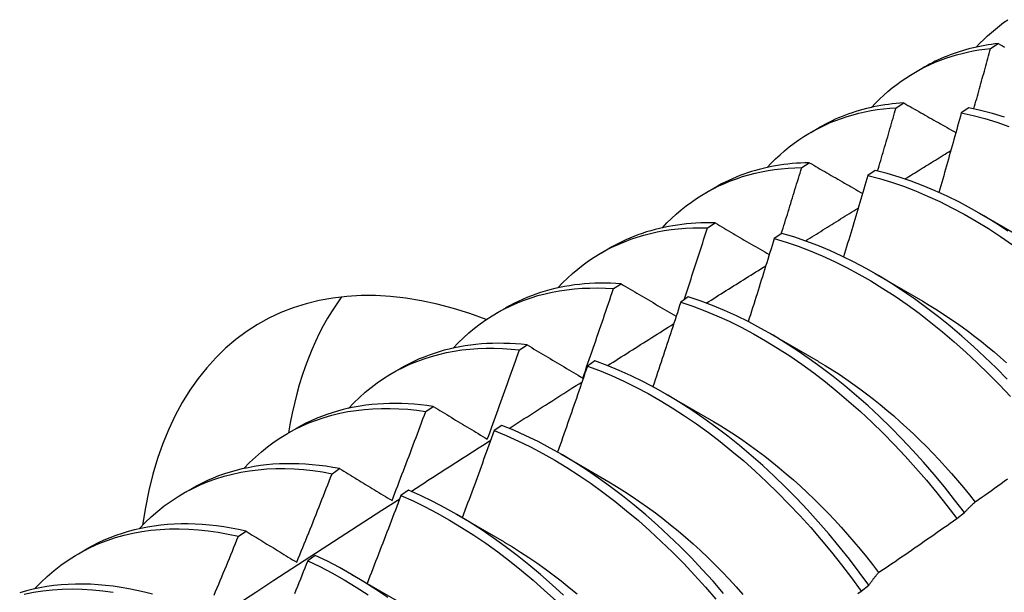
# Model space of a CAD drawing. Header units: inches. Extents: x 16 to 193, y 16 to 114.
# Tile 64 of 87: x 172.369 to 172.697, y 68.157 to 68.348. Entities that reach past the tile are written whole.
import ezdxf

# ---------------------------------------------------------------- set-up
doc = ezdxf.new("R2010")
doc.units = ezdxf.units.IN
doc.header["$MEASUREMENT"] = 0
doc.layers.add('Visible Edges(ANSI)', color=7, linetype='Continuous', lineweight=25)

msp = doc.modelspace()

# ---------------------------------------------------------------- linework, layer by layer
at = {"layer": 'Visible Edges(ANSI)'}
for p, q in [((172.692, 68.33841), (172.69454, 68.34)), ((172.66701, 68.33047), (172.66982, 68.33209)), ((172.66056, 68.31864), (172.6631, 68.32025)), ((172.68477, 68.31863), (172.68225, 68.31696)), ((172.63221, 68.31044), (172.63502, 68.31205)), ((172.62918, 68.29872), (172.63172, 68.30034)), ((172.65364, 68.29779), (172.65113, 68.2961)), ((172.59741, 68.2904), (172.60022, 68.29202)), ((172.68827, 68.28353), (172.70422, 68.2743)), ((172.59785, 68.27865), (172.60038, 68.28028)), ((172.62255, 68.27679), (172.62004, 68.27509)), ((172.56261, 68.27036), (172.56542, 68.27198)), ((172.65348, 68.26349), (172.66943, 68.25426)), ((172.56657, 68.25842), (172.5691, 68.26006)), ((172.59148, 68.25565), (172.58897, 68.25393)), ((172.52781, 68.25032), (172.53062, 68.25194)), ((172.61868, 68.24345), (172.63463, 68.23422)), ((172.53534, 68.23804), (172.53786, 68.23969)), ((172.56043, 68.23435), (172.55793, 68.23263)), ((172.49301, 68.23028), (172.49582, 68.2319)), ((172.58388, 68.22341), (172.59983, 68.21418)), ((172.50414, 68.2175), (172.50666, 68.21917)), ((172.52941, 68.21291), (172.5269, 68.21117)), ((172.45821, 68.21024), (172.46103, 68.21186)), ((172.54908, 68.20337), (172.56503, 68.19414)), ((172.47298, 68.19682), (172.4755, 68.19849)), ((172.42342, 68.1902), (172.42623, 68.19182)), ((172.49839, 68.19133), (172.49588, 68.18958)), ((172.51428, 68.18333), (172.53023, 68.1741)), ((172.68074, 68.18189), (172.68331, 68.18384)), ((172.44186, 68.17598), (172.44437, 68.17767)), ((172.38862, 68.17016), (172.39143, 68.17178)), ((172.46739, 68.1696), (172.46488, 68.16784)), ((172.47948, 68.16329), (172.49543, 68.15407)), ((172.64895, 68.15772), (172.65152, 68.15967))]:
    msp.add_line(p, q, dxfattribs=at)
at = {"layer": 'Visible Edges(ANSI)', "flags": 128}
for points in [[(172.68725, 68.33881), (172.68846, 68.34009), (172.68971, 68.34134), (172.69098, 68.34254), (172.69228, 68.34371), (172.6936, 68.34483), (172.69496, 68.34592), (172.69634, 68.34696), (172.69775, 68.34795)], [(172.65245, 68.31877), (172.65376, 68.32015), (172.6551, 68.32149), (172.65648, 68.32278), (172.65788, 68.32402), (172.65932, 68.32521), (172.66079, 68.32636), (172.66229, 68.32746), (172.66383, 68.32851), (172.66539, 68.32951), (172.66698, 68.33046), (172.6686, 68.33136), (172.67025, 68.33221), (172.67192, 68.33301), (172.67362, 68.33376), (172.67535, 68.33446), (172.67711, 68.3351), (172.67889, 68.3357), (172.68069, 68.33624), (172.68252, 68.33673), (172.68437, 68.33717), (172.68625, 68.33756), (172.68814, 68.3379), (172.69006, 68.33818), (172.692, 68.33841)], [(172.69454, 68.34), (172.69342, 68.33987), (172.69231, 68.33972), (172.69121, 68.33956), (172.69011, 68.33937), (172.68902, 68.33917), (172.68793, 68.33895), (172.68686, 68.33872), (172.68579, 68.33847), (172.68473, 68.3382), (172.68367, 68.33791), (172.68263, 68.3376), (172.68159, 68.33728), (172.68056, 68.33694), (172.67954, 68.33659), (172.67853, 68.33621), (172.67752, 68.33582), (172.67653, 68.33542), (172.67554, 68.33499), (172.67457, 68.33455), (172.6736, 68.33409), (172.67264, 68.33362), (172.67169, 68.33313), (172.67075, 68.33262), (172.66982, 68.33209)], [(172.68645, 68.31828), (172.68668, 68.31912), (172.68692, 68.31996), (172.68715, 68.3208), (172.68739, 68.32164), (172.68762, 68.32248), (172.68785, 68.32332), (172.68809, 68.32415), (172.68832, 68.32499), (172.68855, 68.32583), (172.68879, 68.32667), (172.68902, 68.32751), (172.68925, 68.32835), (172.68948, 68.32919), (172.68971, 68.33003), (172.68994, 68.33086), (172.69017, 68.3317), (172.6904, 68.33254), (172.69063, 68.33338), (172.69086, 68.33422), (172.69109, 68.33506), (172.69132, 68.33589), (172.69155, 68.33673), (172.69177, 68.33757), (172.692, 68.33841)], [(172.69454, 68.34), (172.69525, 68.33961), (172.69595, 68.33921), (172.69665, 68.33881)], [(172.61765, 68.29873), (172.61905, 68.30021), (172.6205, 68.30163), (172.62197, 68.30301), (172.62349, 68.30433), (172.62504, 68.30559), (172.62663, 68.3068), (172.62826, 68.30795), (172.62991, 68.30904), (172.63161, 68.31008), (172.63333, 68.31107), (172.63509, 68.31199), (172.63688, 68.31286), (172.6387, 68.31367), (172.64055, 68.31442), (172.64243, 68.31511), (172.64434, 68.31574), (172.64628, 68.31631), (172.64824, 68.31682), (172.65023, 68.31728), (172.65225, 68.31767), (172.65429, 68.318), (172.65636, 68.31828), (172.65845, 68.31849), (172.66056, 68.31864)], [(172.6631, 68.32025), (172.66182, 68.32016), (172.66055, 68.32004), (172.65929, 68.31991), (172.65804, 68.31975), (172.65679, 68.31958), (172.65555, 68.31938), (172.65433, 68.31915), (172.65311, 68.31891), (172.6519, 68.31864), (172.6507, 68.31836), (172.64951, 68.31805), (172.64833, 68.31771), (172.64716, 68.31736), (172.646, 68.31699), (172.64486, 68.31659), (172.64372, 68.31617), (172.64259, 68.31573), (172.64148, 68.31527), (172.64037, 68.31479), (172.63928, 68.31428), (172.63819, 68.31376), (172.63712, 68.31321), (172.63607, 68.31264), (172.63502, 68.31205)], [(172.65443, 68.2976), (172.65469, 68.29847), (172.65495, 68.29935), (172.65521, 68.30023), (172.65547, 68.3011), (172.65573, 68.30198), (172.65598, 68.30286), (172.65624, 68.30374), (172.6565, 68.30461), (172.65676, 68.30549), (172.65701, 68.30637), (172.65727, 68.30724), (172.65752, 68.30812), (172.65778, 68.309), (172.65804, 68.30987), (172.65829, 68.31075), (172.65854, 68.31163), (172.6588, 68.3125), (172.65905, 68.31338), (172.6593, 68.31426), (172.65956, 68.31514), (172.65981, 68.31601), (172.66006, 68.31689), (172.66031, 68.31777), (172.66056, 68.31864)], [(172.6631, 68.32025), (172.66382, 68.31984), (172.66453, 68.31943), (172.66525, 68.31902), (172.66597, 68.31861), (172.66669, 68.3182), (172.66741, 68.31779), (172.66813, 68.31738), (172.66885, 68.31697), (172.66957, 68.31656), (172.67029, 68.31615), (172.67101, 68.31574), (172.67173, 68.31533), (172.67246, 68.31492), (172.67318, 68.31451), (172.6739, 68.31409), (172.67463, 68.31368), (172.67535, 68.31327), (172.67608, 68.31286), (172.67681, 68.31245), (172.67753, 68.31204), (172.67826, 68.31162), (172.67899, 68.31121), (172.67972, 68.3108), (172.68045, 68.31039)], [(172.69659, 68.31554), (172.69262, 68.31674), (172.68868, 68.31777), (172.68477, 68.31863)], [(172.68225, 68.31696), (172.68195, 68.31585), (172.68165, 68.31475), (172.68134, 68.31364), (172.68104, 68.31254), (172.68073, 68.31143), (172.68043, 68.31033), (172.68012, 68.30922), (172.67982, 68.30812), (172.67951, 68.30702), (172.6792, 68.30591), (172.6789, 68.30481), (172.67859, 68.3037), (172.67828, 68.3026), (172.67797, 68.30149), (172.67766, 68.30039), (172.67735, 68.29928), (172.67704, 68.29818), (172.67673, 68.29707), (172.67641, 68.29597), (172.6761, 68.29486), (172.67579, 68.29376), (172.67547, 68.29265), (172.67516, 68.29155), (172.67484, 68.29044)], [(172.68225, 68.31696), (172.68616, 68.31608), (172.69011, 68.31503), (172.69408, 68.31382), (172.69807, 68.31244)], [(172.66351, 68.29492), (172.66415, 68.29532), (172.66478, 68.29571), (172.66542, 68.2961), (172.66605, 68.2965), (172.66669, 68.29689), (172.66733, 68.29729), (172.66796, 68.29768), (172.6686, 68.29808), (172.66923, 68.29847), (172.66987, 68.29886), (172.67051, 68.29926), (172.67114, 68.29965), (172.67178, 68.30005), (172.67241, 68.30044), (172.67305, 68.30083), (172.67369, 68.30123), (172.67432, 68.30162), (172.67496, 68.30201), (172.6756, 68.30241), (172.67623, 68.3028), (172.67687, 68.30319), (172.6775, 68.30359), (172.67814, 68.30398), (172.67878, 68.30437)], [(172.58285, 68.27869), (172.58435, 68.28027), (172.58589, 68.28178), (172.58748, 68.28324), (172.5891, 68.28463), (172.59077, 68.28596), (172.59248, 68.28722), (172.59422, 68.28843), (172.59601, 68.28957), (172.59784, 68.29064), (172.5997, 68.29165), (172.6016, 68.29259), (172.60353, 68.29347), (172.6055, 68.29428), (172.6075, 68.29502), (172.60954, 68.2957), (172.61161, 68.29631), (172.6137, 68.29685), (172.61583, 68.29732), (172.61799, 68.29773), (172.62018, 68.29806), (172.62239, 68.29833), (172.62463, 68.29853), (172.62689, 68.29866), (172.62918, 68.29872)], [(172.63172, 68.30034), (172.63027, 68.3003), (172.62884, 68.30024), (172.62742, 68.30015), (172.62601, 68.30003), (172.6246, 68.29988), (172.62321, 68.29971), (172.62183, 68.29951), (172.62046, 68.29929), (172.6191, 68.29903), (172.61775, 68.29875), (172.61642, 68.29844), (172.61509, 68.29811), (172.61378, 68.29775), (172.61248, 68.29736), (172.61119, 68.29694), (172.60992, 68.2965), (172.60866, 68.29603), (172.60741, 68.29554), (172.60618, 68.29502), (172.60496, 68.29447), (172.60375, 68.29389), (172.60256, 68.29329), (172.60138, 68.29267), (172.60022, 68.29202)], [(172.62241, 68.2767), (172.6227, 68.27761), (172.62298, 68.27853), (172.62327, 68.27945), (172.62355, 68.28037), (172.62384, 68.28128), (172.62413, 68.2822), (172.62441, 68.28312), (172.62469, 68.28404), (172.62498, 68.28495), (172.62526, 68.28587), (172.62554, 68.28679), (172.62583, 68.28771), (172.62611, 68.28863), (172.62639, 68.28954), (172.62667, 68.29046), (172.62695, 68.29138), (172.62723, 68.2923), (172.62751, 68.29321), (172.62779, 68.29413), (172.62807, 68.29505), (172.62835, 68.29597), (172.62863, 68.29689), (172.62891, 68.2978), (172.62918, 68.29872)], [(172.63172, 68.30034), (172.63245, 68.29992), (172.63318, 68.29949), (172.63391, 68.29907), (172.63464, 68.29865), (172.63537, 68.29822), (172.6361, 68.2978), (172.63684, 68.29738), (172.63757, 68.29695), (172.63831, 68.29653), (172.63904, 68.2961), (172.63978, 68.29568), (172.64051, 68.29525), (172.64125, 68.29483), (172.64199, 68.2944), (172.64273, 68.29398), (172.64346, 68.29355), (172.6442, 68.29313), (172.64494, 68.2927), (172.64569, 68.29227), (172.64643, 68.29185), (172.64717, 68.29142), (172.64791, 68.29099), (172.64865, 68.29057), (172.6494, 68.29014)], [(172.69778, 68.2776), (172.69376, 68.28021), (172.68973, 68.28267), (172.6857, 68.28499), (172.68166, 68.28715), (172.67761, 68.28916), (172.67358, 68.29101), (172.66955, 68.29269), (172.66554, 68.29422), (172.66155, 68.29557), (172.65758, 68.29677), (172.65364, 68.29779)], [(172.65113, 68.2961), (172.6508, 68.29497), (172.65048, 68.29384), (172.65015, 68.29271), (172.64982, 68.29158), (172.64949, 68.29045), (172.64916, 68.28932), (172.64883, 68.28819), (172.6485, 68.28706), (172.64816, 68.28593), (172.64783, 68.2848), (172.6475, 68.28367), (172.64716, 68.28254), (172.64683, 68.28141), (172.64649, 68.28028), (172.64616, 68.27915), (172.64582, 68.27802), (172.64549, 68.27689), (172.64515, 68.27576), (172.64481, 68.27463), (172.64447, 68.2735), (172.64413, 68.27237), (172.64379, 68.27124), (172.64345, 68.27011), (172.64311, 68.26898)], [(172.65113, 68.2961), (172.65507, 68.29506), (172.65904, 68.29386), (172.66303, 68.29249), (172.66705, 68.29095), (172.67107, 68.28925), (172.67511, 68.28739), (172.67915, 68.28537), (172.68319, 68.2832), (172.68723, 68.28087), (172.69126, 68.2784), (172.69527, 68.27577), (172.69927, 68.273)], [(172.6304, 68.27429), (172.63113, 68.27475), (172.63186, 68.27521), (172.63259, 68.27566), (172.63333, 68.27612), (172.63406, 68.27658), (172.63479, 68.27704), (172.63552, 68.27749), (172.63625, 68.27795), (172.63699, 68.27841), (172.63772, 68.27887), (172.63845, 68.27932), (172.63918, 68.27978), (172.63991, 68.28024), (172.64065, 68.2807), (172.64138, 68.28115), (172.64211, 68.28161), (172.64284, 68.28207), (172.64358, 68.28252), (172.64431, 68.28298), (172.64504, 68.28344), (172.64577, 68.28389), (172.64651, 68.28435), (172.64724, 68.2848), (172.64797, 68.28526)], [(172.54805, 68.25865), (172.54965, 68.26032), (172.55129, 68.26193), (172.55298, 68.26346), (172.55472, 68.26493), (172.5565, 68.26632), (172.55833, 68.26764), (172.5602, 68.26889), (172.56212, 68.27007), (172.56408, 68.27118), (172.56608, 68.27221), (172.56812, 68.27316), (172.5702, 68.27404), (172.57232, 68.27485), (172.57448, 68.27558), (172.57667, 68.27623), (172.5789, 68.27681), (172.58116, 68.27731), (172.58346, 68.27773), (172.58579, 68.27808), (172.58814, 68.27835), (172.59053, 68.27854), (172.59295, 68.27865), (172.59539, 68.27869), (172.59785, 68.27865)], [(172.60038, 68.28028), (172.59878, 68.28031), (172.59718, 68.2803), (172.59559, 68.28027), (172.59402, 68.2802), (172.59245, 68.2801), (172.5909, 68.27996), (172.58936, 68.27979), (172.58784, 68.27959), (172.58633, 68.27936), (172.58483, 68.27909), (172.58334, 68.2788), (172.58187, 68.27846), (172.58041, 68.2781), (172.57897, 68.2777), (172.57754, 68.27728), (172.57613, 68.27681), (172.57473, 68.27632), (172.57335, 68.2758), (172.57199, 68.27524), (172.57064, 68.27465), (172.56931, 68.27403), (172.568, 68.27338), (172.5667, 68.27269), (172.56542, 68.27198)], [(172.59008, 68.25469), (172.59041, 68.25569), (172.59074, 68.25668), (172.59107, 68.25768), (172.5914, 68.25868), (172.59172, 68.25968), (172.59205, 68.26068), (172.59238, 68.26167), (172.5927, 68.26267), (172.59303, 68.26367), (172.59336, 68.26467), (172.59368, 68.26567), (172.594, 68.26666), (172.59433, 68.26766), (172.59465, 68.26866), (172.59497, 68.26966), (172.5953, 68.27066), (172.59562, 68.27166), (172.59594, 68.27266), (172.59626, 68.27365), (172.59658, 68.27465), (172.5969, 68.27565), (172.59722, 68.27665), (172.59754, 68.27765), (172.59785, 68.27865)], [(172.60038, 68.28028), (172.60113, 68.27984), (172.60187, 68.2794), (172.60261, 68.27897), (172.60336, 68.27853), (172.6041, 68.27809), (172.60485, 68.27766), (172.6056, 68.27722), (172.60634, 68.27678), (172.60709, 68.27635), (172.60784, 68.27591), (172.60859, 68.27547), (172.60934, 68.27503), (172.61009, 68.27459), (172.61084, 68.27415), (172.6116, 68.27371), (172.61235, 68.27327), (172.6131, 68.27283), (172.61386, 68.27239), (172.61461, 68.27195), (172.61537, 68.27151), (172.61613, 68.27107), (172.61688, 68.27063), (172.61764, 68.27019), (172.6184, 68.26975)], [(172.62004, 68.27509), (172.61969, 68.27394), (172.61933, 68.27278), (172.61898, 68.27163), (172.61862, 68.27048), (172.61827, 68.26932), (172.61791, 68.26817), (172.61755, 68.26701), (172.6172, 68.26586), (172.61684, 68.26471), (172.61648, 68.26356), (172.61612, 68.2624), (172.61576, 68.26125), (172.6154, 68.2601), (172.61504, 68.25894), (172.61468, 68.25779), (172.61432, 68.25664), (172.61395, 68.25548), (172.61359, 68.25433), (172.61323, 68.25318), (172.61286, 68.25202), (172.61249, 68.25087), (172.61213, 68.24972), (172.61176, 68.24857), (172.61139, 68.24741)], [(172.62004, 68.27509), (172.62401, 68.2739), (172.628, 68.27253), (172.63201, 68.27101), (172.63604, 68.26932), (172.64007, 68.26747), (172.64411, 68.26546), (172.64815, 68.26329), (172.65219, 68.26098), (172.65622, 68.25851), (172.66023, 68.25589), (172.66423, 68.25313), (172.6682, 68.25023), (172.67215, 68.2472), (172.67606, 68.24403), (172.67994, 68.24073), (172.68378, 68.23731), (172.68757, 68.23377), (172.69131, 68.23011), (172.69499, 68.22634), (172.69862, 68.22247)], [(172.69753, 68.22825), (172.69384, 68.23201), (172.69009, 68.23566), (172.6863, 68.23919), (172.68246, 68.24261), (172.67858, 68.24589), (172.67466, 68.24905), (172.67072, 68.25208), (172.66674, 68.25497), (172.66274, 68.25772), (172.65873, 68.26032), (172.6547, 68.26278), (172.65066, 68.26508), (172.64662, 68.26724), (172.64258, 68.26923), (172.63854, 68.27107), (172.63452, 68.27275), (172.63051, 68.27426), (172.62652, 68.27561), (172.62255, 68.27679)], [(172.59743, 68.25358), (172.59825, 68.2541), (172.59908, 68.25462), (172.59991, 68.25514), (172.60073, 68.25566), (172.60156, 68.25619), (172.60239, 68.25671), (172.60321, 68.25723), (172.60404, 68.25775), (172.60486, 68.25827), (172.60569, 68.25879), (172.60652, 68.25931), (172.60734, 68.25983), (172.60817, 68.26035), (172.609, 68.26087), (172.60982, 68.26139), (172.61065, 68.26191), (172.61148, 68.26243), (172.6123, 68.26295), (172.61313, 68.26347), (172.61396, 68.26398), (172.61478, 68.2645), (172.61561, 68.26502), (172.61644, 68.26554), (172.61726, 68.26606)], [(172.51326, 68.23861), (172.51494, 68.24038), (172.51669, 68.24207), (172.51848, 68.24369), (172.52033, 68.24522), (172.52223, 68.24668), (172.52418, 68.24805), (172.52619, 68.24935), (172.52824, 68.25056), (172.53033, 68.25169), (172.53247, 68.25274), (172.53466, 68.2537), (172.53689, 68.25458), (172.53917, 68.25537), (172.54148, 68.25608), (172.54384, 68.2567), (172.54623, 68.25724), (172.54866, 68.25769), (172.55112, 68.25806), (172.55362, 68.25833), (172.55615, 68.25852), (172.55871, 68.25863), (172.56131, 68.25865), (172.56393, 68.25858), (172.56657, 68.25842)], [(172.5691, 68.26006), (172.56732, 68.26017), (172.56556, 68.26024), (172.56381, 68.26027), (172.56207, 68.26026), (172.56034, 68.26021), (172.55863, 68.26012), (172.55693, 68.26), (172.55524, 68.25983), (172.55358, 68.25963), (172.55192, 68.25939), (172.55028, 68.2591), (172.54866, 68.25878), (172.54706, 68.25842), (172.54547, 68.25802), (172.5439, 68.25759), (172.54235, 68.25711), (172.54081, 68.2566), (172.5393, 68.25605), (172.5378, 68.25545), (172.53633, 68.25483), (172.53487, 68.25416), (172.53343, 68.25346), (172.53202, 68.25272), (172.53062, 68.25194)], [(172.55636, 68.22863), (172.55679, 68.22987), (172.55723, 68.23111), (172.55766, 68.23235), (172.55809, 68.23359), (172.55852, 68.23483), (172.55895, 68.23607), (172.55938, 68.23731), (172.55981, 68.23855), (172.56024, 68.23979), (172.56067, 68.24103), (172.5611, 68.24228), (172.56152, 68.24352), (172.56195, 68.24476), (172.56237, 68.246), (172.5628, 68.24724), (172.56322, 68.24848), (172.56364, 68.24972), (172.56406, 68.25097), (172.56448, 68.25221), (172.5649, 68.25345), (172.56532, 68.25469), (172.56574, 68.25593), (172.56616, 68.25718), (172.56657, 68.25842)], [(172.5691, 68.26006), (172.56985, 68.25961), (172.57061, 68.25916), (172.57137, 68.25871), (172.57213, 68.25826), (172.57288, 68.25781), (172.57364, 68.25736), (172.5744, 68.25691), (172.57517, 68.25646), (172.57593, 68.25601), (172.57669, 68.25556), (172.57745, 68.25511), (172.57822, 68.25466), (172.57898, 68.25421), (172.57975, 68.25375), (172.58051, 68.2533), (172.58128, 68.25285), (172.58205, 68.25239), (172.58282, 68.25194), (172.58359, 68.25148), (172.58436, 68.25103), (172.58513, 68.25058), (172.5859, 68.25012), (172.58667, 68.24966), (172.58744, 68.24921)], [(172.68331, 68.18384), (172.68002, 68.18816), (172.67666, 68.1924), (172.67323, 68.19656), (172.66972, 68.20062), (172.66615, 68.20458), (172.66251, 68.20844), (172.65882, 68.21219), (172.65507, 68.21583), (172.65127, 68.21936), (172.64743, 68.22277), (172.64355, 68.22605), (172.63963, 68.2292), (172.63568, 68.23221), (172.6317, 68.23509), (172.62771, 68.23783), (172.62369, 68.24043), (172.61966, 68.24288), (172.61562, 68.24518), (172.61158, 68.24732), (172.60754, 68.24931), (172.6035, 68.25114), (172.59948, 68.2528), (172.59547, 68.25431), (172.59148, 68.25565)], [(172.58897, 68.25393), (172.58859, 68.25276), (172.58821, 68.25158), (172.58783, 68.25041), (172.58745, 68.24923), (172.58707, 68.24806), (172.58669, 68.24688), (172.5863, 68.24571), (172.58592, 68.24453), (172.58553, 68.24336), (172.58515, 68.24219), (172.58476, 68.24101), (172.58438, 68.23984), (172.58399, 68.23866), (172.5836, 68.23749), (172.58321, 68.23632), (172.58282, 68.23514), (172.58243, 68.23397), (172.58204, 68.2328), (172.58165, 68.23162), (172.58126, 68.23045), (172.58087, 68.22927), (172.58047, 68.2281), (172.58008, 68.22693), (172.57969, 68.22575)], [(172.58897, 68.25393), (172.59296, 68.25258), (172.59697, 68.25106), (172.601, 68.24938), (172.60503, 68.24754), (172.60907, 68.24554), (172.61312, 68.24339), (172.61715, 68.24108), (172.62118, 68.23862), (172.6252, 68.23601), (172.6292, 68.23326), (172.63317, 68.23037), (172.63712, 68.22734), (172.64103, 68.22418), (172.64491, 68.22089), (172.64875, 68.21748), (172.65255, 68.21394), (172.65629, 68.21029), (172.65998, 68.20653), (172.66361, 68.20266), (172.66718, 68.19869), (172.67068, 68.19462), (172.67411, 68.19047), (172.67746, 68.18622), (172.68074, 68.18189)], [(172.66942, 68.2542), (172.67161, 68.2529), (172.6738, 68.25156), (172.67599, 68.25016), (172.67817, 68.24872), (172.68034, 68.24723), (172.6825, 68.2457), (172.68466, 68.24412), (172.6868, 68.24249), (172.68894, 68.24082), (172.69106, 68.2391), (172.69317, 68.23734), (172.69526, 68.23553), (172.69734, 68.23369)], [(172.56459, 68.23279), (172.56551, 68.23337), (172.56643, 68.23395), (172.56735, 68.23454), (172.56827, 68.23512), (172.56919, 68.23571), (172.5701, 68.23629), (172.57102, 68.23687), (172.57194, 68.23746), (172.57286, 68.23804), (172.57378, 68.23862), (172.5747, 68.23921), (172.57562, 68.23979), (172.57654, 68.24037), (172.57746, 68.24096), (172.57838, 68.24154), (172.5793, 68.24212), (172.58022, 68.2427), (172.58114, 68.24329), (172.58206, 68.24387), (172.58298, 68.24445), (172.5839, 68.24503), (172.58482, 68.24562), (172.58574, 68.2462), (172.58666, 68.24678)], [(172.47846, 68.21857), (172.48024, 68.22044), (172.48208, 68.22222), (172.48399, 68.22391), (172.48595, 68.22551), (172.48797, 68.22703), (172.49005, 68.22845), (172.49218, 68.22979), (172.49436, 68.23103), (172.4966, 68.23218), (172.49888, 68.23324), (172.50122, 68.23421), (172.5036, 68.23508), (172.50603, 68.23585), (172.50851, 68.23653), (172.51102, 68.23712), (172.51358, 68.23761), (172.51618, 68.238), (172.51882, 68.23829), (172.52149, 68.23849), (172.5242, 68.2386), (172.52694, 68.2386), (172.52971, 68.23851), (172.53251, 68.23832), (172.53534, 68.23804)], [(172.53786, 68.23969), (172.53591, 68.23989), (172.53398, 68.24004), (172.53206, 68.24015), (172.53015, 68.24021), (172.52826, 68.24023), (172.52638, 68.2402), (172.52452, 68.24012), (172.52268, 68.24), (172.52085, 68.23984), (172.51904, 68.23962), (172.51725, 68.23937), (172.51547, 68.23906), (172.51372, 68.23871), (172.51198, 68.23832), (172.51027, 68.23788), (172.50857, 68.23739), (172.5069, 68.23686), (172.50525, 68.23628), (172.50362, 68.23566), (172.50201, 68.235), (172.50043, 68.23429), (172.49887, 68.23354), (172.49734, 68.23274), (172.49582, 68.2319)], [(172.53786, 68.23969), (172.53862, 68.23923), (172.53938, 68.23878), (172.54015, 68.23832), (172.54091, 68.23786), (172.54167, 68.2374), (172.54244, 68.23695), (172.54321, 68.23649), (172.54397, 68.23603), (172.54474, 68.23557), (172.54551, 68.23511), (172.54628, 68.23465), (172.54705, 68.23419), (172.54782, 68.23373), (172.54859, 68.23327), (172.54936, 68.2328), (172.55014, 68.23234), (172.55091, 68.23188), (172.55169, 68.23142), (172.55246, 68.23095), (172.55324, 68.23049), (172.55402, 68.23002), (172.5548, 68.22956), (172.55558, 68.2291), (172.55636, 68.22863)], [(172.52463, 68.20832), (172.52508, 68.20956), (172.52554, 68.21079), (172.52599, 68.21203), (172.52644, 68.21327), (172.5269, 68.21451), (172.52735, 68.21574), (172.5278, 68.21698), (172.52825, 68.21822), (172.5287, 68.21946), (172.52915, 68.22069), (172.52959, 68.22193), (172.53004, 68.22317), (172.53049, 68.22441), (172.53093, 68.22565), (172.53138, 68.22688), (172.53182, 68.22812), (172.53226, 68.22936), (172.5327, 68.2306), (172.53314, 68.23184), (172.53358, 68.23308), (172.53402, 68.23432), (172.53446, 68.23556), (172.5349, 68.2368), (172.53534, 68.23804)], [(172.55793, 68.23263), (172.55752, 68.23143), (172.55711, 68.23024), (172.55671, 68.22904), (172.5563, 68.22785), (172.55589, 68.22666), (172.55548, 68.22546), (172.55507, 68.22427), (172.55466, 68.22308), (172.55425, 68.22188), (172.55383, 68.22069), (172.55342, 68.2195), (172.55301, 68.21831), (172.55259, 68.21711), (172.55218, 68.21592), (172.55176, 68.21473), (172.55134, 68.21354), (172.55093, 68.21234), (172.55051, 68.21115), (172.55009, 68.20996), (172.54967, 68.20877), (172.54925, 68.20758), (172.54883, 68.20638), (172.54841, 68.20519), (172.54798, 68.204)], [(172.55793, 68.23263), (172.56194, 68.23112), (172.56596, 68.22945), (172.56999, 68.22762), (172.57404, 68.22563), (172.57808, 68.22348), (172.58212, 68.22118), (172.58614, 68.21873), (172.59016, 68.21613), (172.59416, 68.21339), (172.59814, 68.21051), (172.60209, 68.20749), (172.606, 68.20433), (172.60989, 68.20105), (172.61373, 68.19764), (172.61752, 68.19412), (172.62127, 68.19047), (172.62496, 68.18672), (172.6286, 68.18285), (172.63217, 68.17889), (172.63567, 68.17483), (172.63911, 68.17068), (172.64247, 68.16644), (172.64575, 68.16211), (172.64895, 68.15772)], [(172.65152, 68.15967), (172.64831, 68.16406), (172.64503, 68.16838), (172.64166, 68.17261), (172.63822, 68.17676), (172.63471, 68.18081), (172.63113, 68.18477), (172.6275, 68.18863), (172.6238, 68.19237), (172.62005, 68.19601), (172.61625, 68.19953), (172.6124, 68.20292), (172.60852, 68.2062), (172.6046, 68.20934), (172.60065, 68.21235), (172.59667, 68.21522), (172.59267, 68.21795), (172.58865, 68.22054), (172.58462, 68.22298), (172.58058, 68.22527), (172.57654, 68.2274), (172.5725, 68.22938), (172.56847, 68.2312), (172.56444, 68.23286), (172.56043, 68.23435)], [(172.63463, 68.23418), (172.63696, 68.23281), (172.63928, 68.23138), (172.6416, 68.2299), (172.64391, 68.22836), (172.64621, 68.22676), (172.6485, 68.22511), (172.65079, 68.22341), (172.65306, 68.22165), (172.65531, 68.21984), (172.65755, 68.21798), (172.65978, 68.21607), (172.66199, 68.21412), (172.66419, 68.21211), (172.66637, 68.21006), (172.66852, 68.20797), (172.67066, 68.20584), (172.67278, 68.20366), (172.67487, 68.20145), (172.67694, 68.19919), (172.67898, 68.1969), (172.681, 68.19457), (172.683, 68.19221), (172.68496, 68.18982), (172.6869, 68.18739)], [(172.53187, 68.21191), (172.53288, 68.21255), (172.5339, 68.2132), (172.53491, 68.21385), (172.53592, 68.2145), (172.53693, 68.21514), (172.53794, 68.21579), (172.53895, 68.21644), (172.53996, 68.21709), (172.54098, 68.21773), (172.54199, 68.21838), (172.543, 68.21903), (172.54401, 68.21967), (172.54502, 68.22032), (172.54604, 68.22097), (172.54705, 68.22161), (172.54806, 68.22226), (172.54907, 68.2229), (172.55008, 68.22355), (172.5511, 68.22419), (172.55211, 68.22484), (172.55312, 68.22549), (172.55413, 68.22613), (172.55514, 68.22678), (172.55616, 68.22742)], [(172.50666, 68.21917), (172.50454, 68.21947), (172.50244, 68.21972), (172.50035, 68.21992), (172.49827, 68.22006), (172.49621, 68.22015), (172.49417, 68.22019), (172.49214, 68.22017), (172.49014, 68.22011), (172.48815, 68.21998), (172.48618, 68.21981), (172.48423, 68.21958), (172.4823, 68.2193), (172.48039, 68.21897), (172.47851, 68.21858), (172.47665, 68.21814), (172.47481, 68.21765), (172.47299, 68.21711), (172.47121, 68.21651), (172.46944, 68.21587), (172.4677, 68.21517), (172.46599, 68.21442), (172.46431, 68.21362), (172.46265, 68.21276), (172.46103, 68.21186)], [(172.50666, 68.21917), (172.5074, 68.21872), (172.50814, 68.21827), (172.50888, 68.21783), (172.50962, 68.21738), (172.51036, 68.21693), (172.51111, 68.21648), (172.51185, 68.21603), (172.5126, 68.21558), (172.51334, 68.21513), (172.51409, 68.21468), (172.51484, 68.21423), (172.51558, 68.21378), (172.51633, 68.21332), (172.51708, 68.21287), (172.51783, 68.21242), (172.51858, 68.21196), (172.51934, 68.21151), (172.52009, 68.21106), (172.52084, 68.2106), (172.5216, 68.21015), (172.52235, 68.20969), (172.52311, 68.20924), (172.52387, 68.20878), (172.52463, 68.20832)], [(172.44366, 68.19853), (172.44554, 68.20049), (172.44748, 68.20236), (172.4495, 68.20413), (172.45157, 68.2058), (172.45371, 68.20737), (172.45591, 68.20884), (172.45818, 68.21022), (172.4605, 68.21149), (172.46287, 68.21266), (172.46531, 68.21372), (172.46779, 68.21468), (172.47033, 68.21554), (172.47292, 68.21629), (172.47556, 68.21693), (172.47824, 68.21747), (172.48097, 68.2179), (172.48374, 68.21823), (172.48655, 68.21845), (172.48939, 68.21856), (172.49228, 68.21856), (172.4952, 68.21846), (172.49815, 68.21825), (172.50113, 68.21793), (172.50414, 68.2175)], [(172.49293, 68.18788), (172.49341, 68.18912), (172.49388, 68.19035), (172.49436, 68.19158), (172.49483, 68.19281), (172.49531, 68.19405), (172.49578, 68.19528), (172.49625, 68.19651), (172.49672, 68.19774), (172.49719, 68.19898), (172.49766, 68.20021), (172.49813, 68.20145), (172.4986, 68.20268), (172.49906, 68.20391), (172.49953, 68.20515), (172.49999, 68.20638), (172.50046, 68.20762), (172.50092, 68.20885), (172.50138, 68.21009), (172.50184, 68.21132), (172.50231, 68.21256), (172.50277, 68.2138), (172.50322, 68.21503), (172.50368, 68.21627), (172.50414, 68.2175)], [(172.60322, 68.15696), (172.5997, 68.16101), (172.59612, 68.16496), (172.59248, 68.16881), (172.58878, 68.17255), (172.58503, 68.17618), (172.58122, 68.17969), (172.57738, 68.18308), (172.57349, 68.18635), (172.56957, 68.18948), (172.56561, 68.19248), (172.56163, 68.19535), (172.55763, 68.19807), (172.55361, 68.20065), (172.54958, 68.20308), (172.54554, 68.20536), (172.5415, 68.20749), (172.53746, 68.20945), (172.53343, 68.21126), (172.52941, 68.21291)], [(172.59982, 68.21417), (172.60228, 68.21271), (172.60474, 68.21118), (172.60719, 68.20959), (172.60964, 68.20794), (172.61207, 68.20623), (172.61449, 68.20445), (172.61691, 68.20262), (172.6193, 68.20074), (172.62169, 68.19879), (172.62406, 68.1968), (172.62641, 68.19475), (172.62874, 68.19265), (172.63105, 68.1905), (172.63335, 68.1883), (172.63561, 68.18605), (172.63786, 68.18376), (172.64008, 68.18142), (172.64227, 68.17904), (172.64443, 68.17662), (172.64657, 68.17415), (172.64867, 68.17165), (172.65074, 68.16911), (172.65278, 68.16654), (172.65478, 68.16392)], [(172.5269, 68.21117), (172.52647, 68.20996), (172.52603, 68.20875), (172.5256, 68.20754), (172.52516, 68.20633), (172.52472, 68.20512), (172.52429, 68.20391), (172.52385, 68.20271), (172.52341, 68.2015), (172.52297, 68.20029), (172.52253, 68.19908), (172.52209, 68.19787), (172.52165, 68.19666), (172.52121, 68.19545), (172.52076, 68.19424), (172.52032, 68.19304), (172.51988, 68.19183), (172.51943, 68.19062), (172.51898, 68.18941), (172.51854, 68.1882), (172.51809, 68.187), (172.51764, 68.18579), (172.51719, 68.18458), (172.51674, 68.18338), (172.51629, 68.18217)], [(172.5269, 68.21117), (172.53092, 68.20951), (172.53496, 68.20769), (172.539, 68.20571), (172.54304, 68.20357), (172.54708, 68.20128), (172.55111, 68.19884), (172.55513, 68.19625), (172.55913, 68.19352), (172.5631, 68.19064), (172.56705, 68.18763), (172.57097, 68.18449), (172.57486, 68.18121), (172.5787, 68.17781), (172.5825, 68.17429), (172.58625, 68.17065), (172.58995, 68.1669), (172.59358, 68.16305), (172.59716, 68.15909), (172.60067, 68.15503)], [(172.49927, 68.19094), (172.50037, 68.19165), (172.50147, 68.19236), (172.50258, 68.19307), (172.50368, 68.19378), (172.50478, 68.1945), (172.50589, 68.19521), (172.50699, 68.19592), (172.5081, 68.19663), (172.5092, 68.19734), (172.5103, 68.19805), (172.51141, 68.19876), (172.51251, 68.19947), (172.51362, 68.20018), (172.51472, 68.2009), (172.51582, 68.20161), (172.51693, 68.20232), (172.51803, 68.20303), (172.51914, 68.20373), (172.52024, 68.20444), (172.52135, 68.20515), (172.52245, 68.20586), (172.52356, 68.20657), (172.52466, 68.20728), (172.52576, 68.20799)], [(172.4755, 68.19849), (172.47321, 68.19891), (172.47093, 68.19927), (172.46867, 68.19957), (172.46642, 68.1998), (172.46419, 68.19998), (172.46198, 68.20009), (172.45979, 68.20015), (172.45762, 68.20014), (172.45547, 68.20007), (172.45333, 68.19994), (172.45123, 68.19976), (172.44914, 68.19951), (172.44708, 68.19919), (172.44504, 68.19882), (172.44303, 68.19839), (172.44105, 68.1979), (172.43909, 68.19735), (172.43717, 68.19674), (172.43527, 68.19606), (172.4334, 68.19533), (172.43156, 68.19454), (172.42975, 68.19369), (172.42797, 68.19279), (172.42623, 68.19182)], [(172.40886, 68.17849), (172.41083, 68.18055), (172.41288, 68.1825), (172.415, 68.18434), (172.4172, 68.18608), (172.41946, 68.18771), (172.42179, 68.18923), (172.42418, 68.19063), (172.42664, 68.19193), (172.42916, 68.19311), (172.43174, 68.19418), (172.43438, 68.19513), (172.43708, 68.19596), (172.43983, 68.19668), (172.44263, 68.19728), (172.44548, 68.19777), (172.44838, 68.19813), (172.45132, 68.19838), (172.45431, 68.19851), (172.45733, 68.19852), (172.4604, 68.19842), (172.46349, 68.19819), (172.46663, 68.19785), (172.46979, 68.19739), (172.47298, 68.19682)], [(172.46127, 68.16731), (172.46176, 68.16854), (172.46226, 68.16977), (172.46276, 68.17099), (172.46325, 68.17222), (172.46375, 68.17345), (172.46424, 68.17468), (172.46473, 68.17591), (172.46523, 68.17713), (172.46572, 68.17836), (172.46621, 68.17959), (172.4667, 68.18082), (172.46718, 68.18205), (172.46767, 68.18328), (172.46816, 68.18451), (172.46865, 68.18574), (172.46913, 68.18697), (172.46962, 68.1882), (172.4701, 68.18943), (172.47058, 68.19066), (172.47106, 68.19189), (172.47154, 68.19312), (172.47202, 68.19435), (172.4725, 68.19558), (172.47298, 68.19682)], [(172.4755, 68.19849), (172.47622, 68.19806), (172.47693, 68.19762), (172.47765, 68.19718), (172.47837, 68.19674), (172.47909, 68.1963), (172.47981, 68.19587), (172.48053, 68.19543), (172.48126, 68.19499), (172.48198, 68.19454), (172.4827, 68.1941), (172.48343, 68.19366), (172.48416, 68.19322), (172.48488, 68.19278), (172.48561, 68.19234), (172.48634, 68.19189), (172.48707, 68.19145), (172.4878, 68.191), (172.48853, 68.19056), (172.48926, 68.19012), (172.48999, 68.18967), (172.49073, 68.18922), (172.49146, 68.18878), (172.49219, 68.18833), (172.49293, 68.18788)], [(172.56502, 68.19409), (172.56762, 68.19254), (172.57022, 68.19093), (172.5728, 68.18925), (172.57538, 68.1875), (172.57795, 68.18568), (172.58051, 68.1838), (172.58305, 68.18185), (172.58558, 68.17984), (172.58809, 68.17777), (172.59058, 68.17565), (172.59305, 68.17346), (172.59549, 68.17121), (172.59792, 68.16891), (172.60032, 68.16656), (172.60269, 68.16415), (172.60503, 68.16169), (172.60734, 68.15918), (172.60962, 68.15662)], [(172.68692, 68.18743), (172.68799, 68.18819), (172.68906, 68.18896), (172.69013, 68.18972), (172.6912, 68.19049), (172.69227, 68.19125), (172.69334, 68.19202), (172.69441, 68.19279), (172.69548, 68.19356), (172.69654, 68.19433), (172.69761, 68.1951)], [(172.49588, 68.18958), (172.49542, 68.18836), (172.49496, 68.18713), (172.4945, 68.18591), (172.49404, 68.18469), (172.49358, 68.18347), (172.49311, 68.18225), (172.49265, 68.18103), (172.49218, 68.17981), (172.49172, 68.17859), (172.49125, 68.17737), (172.49078, 68.17615), (172.49031, 68.17493), (172.48984, 68.17371), (172.48937, 68.17249), (172.4889, 68.17128), (172.48843, 68.17006), (172.48796, 68.16884), (172.48749, 68.16762), (172.48701, 68.1664), (172.48654, 68.16518), (172.48606, 68.16397), (172.48559, 68.16275), (172.48511, 68.16153), (172.48463, 68.16031)], [(172.49588, 68.18958), (172.49992, 68.18776), (172.50396, 68.18579), (172.508, 68.18367), (172.51204, 68.18138), (172.51607, 68.17895), (172.52009, 68.17637), (172.52409, 68.17364), (172.52807, 68.17078), (172.53202, 68.16777), (172.53594, 68.16464), (172.53983, 68.16137), (172.54368, 68.15798), (172.54748, 68.15446)], [(172.55, 68.15635), (172.5462, 68.15986), (172.54235, 68.16324), (172.53846, 68.1665), (172.53453, 68.16963), (172.53058, 68.17262), (172.5266, 68.17548), (172.5226, 68.17819), (172.51858, 68.18076), (172.51454, 68.18318), (172.51051, 68.18545), (172.50646, 68.18757), (172.50242, 68.18953), (172.49839, 68.19133)], [(172.44167, 68.15351), (172.44765, 68.15742), (172.45362, 68.16132), (172.4596, 68.16521), (172.46558, 68.16911), (172.47156, 68.17299), (172.47754, 68.17688), (172.48352, 68.18075), (172.4895, 68.18463), (172.49548, 68.18849)], [(172.68331, 68.18384), (172.68345, 68.18401), (172.6836, 68.18417), (172.68374, 68.18433), (172.68389, 68.18449), (172.68403, 68.18464), (172.68418, 68.1848), (172.68433, 68.18496), (172.68448, 68.18511), (172.68463, 68.18526), (172.68478, 68.18541), (172.68493, 68.18557), (172.68508, 68.18572), (172.68523, 68.18586), (172.68538, 68.18601), (172.68553, 68.18616), (172.68568, 68.1863), (172.68584, 68.18645), (172.68599, 68.18659), (172.68614, 68.18673), (172.6863, 68.18688), (172.68645, 68.18702), (172.68661, 68.18715), (172.68676, 68.18729), (172.68692, 68.18743)], [(172.44437, 68.17767), (172.44191, 68.17821), (172.43946, 68.17869), (172.43702, 68.1791), (172.4346, 68.17944), (172.4322, 68.17971), (172.42982, 68.17991), (172.42746, 68.18004), (172.42512, 68.18011), (172.42281, 68.1801), (172.42051, 68.18003), (172.41824, 68.17988), (172.416, 68.17967), (172.41378, 68.17939), (172.41159, 68.17904), (172.40943, 68.17862), (172.4073, 68.17813), (172.4052, 68.17757), (172.40313, 68.17695), (172.40109, 68.17625), (172.39909, 68.17549), (172.39712, 68.17466), (172.39519, 68.17377), (172.39329, 68.17281), (172.39143, 68.17178)], [(172.65478, 68.16393), (172.65587, 68.16467), (172.65696, 68.1654), (172.65805, 68.16614), (172.65914, 68.16688), (172.66022, 68.16762), (172.66131, 68.16837), (172.66239, 68.16911), (172.66348, 68.16985), (172.66456, 68.1706), (172.66565, 68.17135), (172.66673, 68.17209), (172.66781, 68.17284), (172.66889, 68.17359), (172.66997, 68.17434), (172.67105, 68.17509), (172.67213, 68.17584), (172.67321, 68.1766), (172.67429, 68.17735), (172.67536, 68.1781), (172.67644, 68.17886), (172.67752, 68.17962), (172.67859, 68.18038), (172.67967, 68.18113), (172.68074, 68.18189)], [(172.37406, 68.15845), (172.37613, 68.16061), (172.37828, 68.16264), (172.38051, 68.16456), (172.38282, 68.16636), (172.38521, 68.16804), (172.38766, 68.1696), (172.39019, 68.17104), (172.39279, 68.17235), (172.39546, 68.17354), (172.39819, 68.1746), (172.40099, 68.17554), (172.40384, 68.17635), (172.40675, 68.17703), (172.40972, 68.17758), (172.41274, 68.178), (172.41581, 68.17829), (172.41893, 68.17846), (172.42209, 68.17849), (172.4253, 68.17839), (172.42854, 68.17817), (172.43182, 68.17781), (172.43514, 68.17733), (172.43848, 68.17672), (172.44186, 68.17598)], [(172.44437, 68.17767), (172.44507, 68.17724), (172.44576, 68.17682), (172.44646, 68.17639), (172.44715, 68.17596), (172.44785, 68.17553), (172.44855, 68.17511), (172.44925, 68.17468), (172.44995, 68.17425), (172.45065, 68.17382), (172.45135, 68.17339), (172.45206, 68.17296), (172.45276, 68.17253), (172.45346, 68.17209), (172.45417, 68.17166), (172.45488, 68.17123), (172.45558, 68.1708), (172.45629, 68.17036), (172.457, 68.16993), (172.45771, 68.16949), (172.45842, 68.16906), (172.45913, 68.16862), (172.45984, 68.16819), (172.46055, 68.16775), (172.46127, 68.16731)], [(172.43376, 68.15639), (172.43427, 68.15761), (172.43478, 68.15883), (172.4353, 68.16005), (172.43581, 68.16128), (172.43631, 68.1625), (172.43682, 68.16373), (172.43733, 68.16495), (172.43784, 68.16617), (172.43834, 68.1674), (172.43885, 68.16862), (172.43935, 68.16985), (172.43985, 68.17107), (172.44036, 68.1723), (172.44086, 68.17353), (172.44136, 68.17475), (172.44186, 68.17598)], [(172.53024, 68.17404), (172.53297, 68.17243), (172.5357, 68.17073), (172.53842, 68.16896), (172.54113, 68.16711), (172.54383, 68.16519), (172.54652, 68.16319), (172.54918, 68.16112), (172.55183, 68.15898), (172.55446, 68.15677)], [(172.46488, 68.16784), (172.46439, 68.16661), (172.46391, 68.16538), (172.46342, 68.16416), (172.46293, 68.16293), (172.46244, 68.1617), (172.46195, 68.16048), (172.46146, 68.15925), (172.46097, 68.15802), (172.46048, 68.1568)], [(172.46488, 68.16784), (172.46892, 68.16588), (172.47296, 68.16376), (172.477, 68.16148), (172.48103, 68.15906), (172.48505, 68.15649)], [(172.49156, 68.1556), (172.48756, 68.15831), (172.48354, 68.16087), (172.47951, 68.16328), (172.47547, 68.16554), (172.47142, 68.16765), (172.46739, 68.1696)], [(172.65152, 68.15967), (172.65165, 68.15986), (172.65178, 68.16005), (172.65191, 68.16024), (172.65204, 68.16043), (172.65218, 68.16061), (172.65231, 68.1608), (172.65244, 68.16098), (172.65258, 68.16116), (172.65271, 68.16134), (172.65285, 68.16152), (172.65298, 68.1617), (172.65312, 68.16188), (172.65325, 68.16206), (172.65339, 68.16223), (172.65353, 68.16241), (172.65367, 68.16258), (172.6538, 68.16275), (172.65394, 68.16292), (172.65408, 68.16309), (172.65422, 68.16326), (172.65436, 68.16343), (172.6545, 68.1636), (172.65464, 68.16376), (172.65478, 68.16393)], [(172.41327, 68.15669), (172.41063, 68.15737), (172.40801, 68.15798), (172.4054, 68.15851), (172.40281, 68.15896), (172.40024, 68.15934), (172.39769, 68.15964), (172.39516, 68.15986), (172.39265, 68.16), (172.39017, 68.16007), (172.38771, 68.16006), (172.38527, 68.15997), (172.38287, 68.1598), (172.3805, 68.15955), (172.37815, 68.15922), (172.37584, 68.15882), (172.37356, 68.15834), (172.37131, 68.15778), (172.3691, 68.15715)], [(172.37062, 68.15669), (172.3737, 68.15733), (172.37684, 68.15782), (172.38003, 68.15817), (172.38327, 68.15839), (172.38657, 68.15845), (172.38991, 68.15838), (172.3933, 68.15817), (172.39672, 68.15781), (172.40018, 68.15732)], [(172.64786, 68.15698), (172.64895, 68.15772)]]:
    msp.add_lwpolyline(points, dxfattribs=at)
at = {"layer": 'Visible Edges(ANSI)'}
for centre, start_param, end_param in [((172.54642, 68.07803), 5.66088, 6.92512), ((172.59451, 68.10572), 0.24866, 0.621041)]:
    msp.add_ellipse(centre, major_axis=(-0.09731, 0.16898), ratio=0.578093, start_param=start_param, end_param=end_param, dxfattribs=at)

doc.saveas('drawing.dxf')
